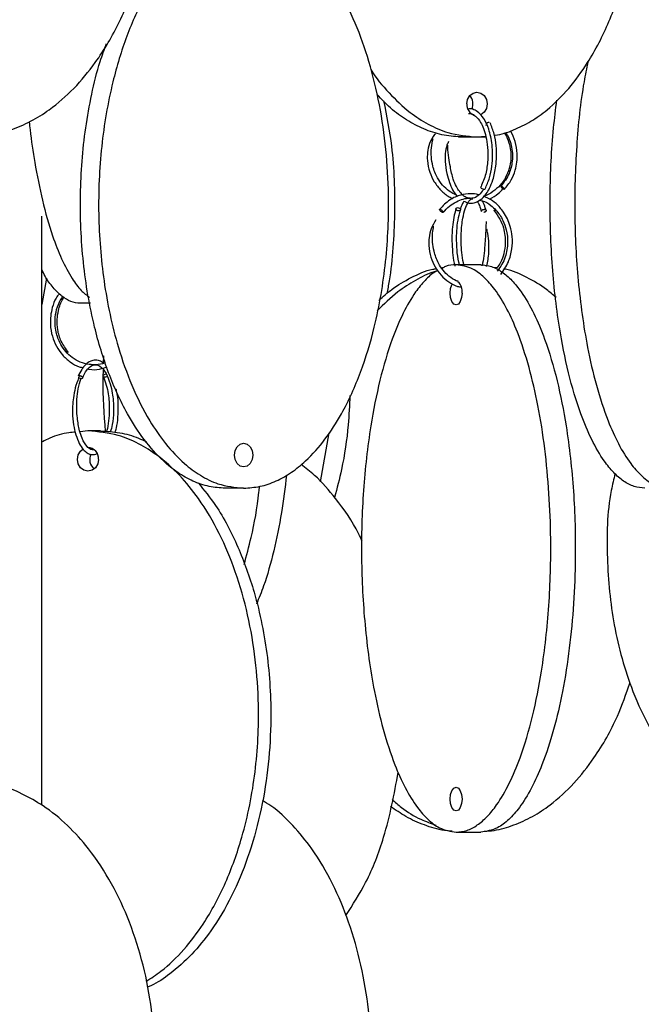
# Model space of a CAD drawing. Header units: millimetres. Extents: x 331 to 1634, y 417 to 1709.
# Tile 96 of 142: x 1520 to 1586, y 607 to 711. Entities that reach past the tile are written whole.
import ezdxf

# ---------------------------------------------------------------- set-up
doc = ezdxf.new("R2010")
doc.units = ezdxf.units.MM

msp = doc.modelspace()

# ---------------------------------------------------------------- linework, layer by layer
at = {"color": 7, "linetype": 'Continuous', "lineweight": 25}
for p, q in [((1566.57, 699.08), (1567.03, 699.08)), ((1567.03, 699.08), (1568.53, 699.08)), ((1568.53, 699.08), (1569.46, 699.17)), ((1568.53, 699.08), (1569.39, 699.08)), ((1522.54, 628.44), (1522.54, 690.7)), ((1564.79, 685.24), (1564.96, 685.26)), ((1568.93, 685.58), (1566.33, 685.58)), ((1570.65, 685.23), (1570.25, 685.29)), ((1523.03, 684.17), (1522.54, 681.38)), ((1527.69, 681.5), (1526.59, 681.5)), ((1529.05, 675.96), (1529.03, 675.18)), ((1527.42, 668), (1526.58, 667.92)), ((1528.73, 668), (1527.42, 668)), ((1552, 662.61), (1552.91, 667.81)), ((1543.87, 661.95), (1541.94, 661.95)), ((1566.33, 625.58), (1568.93, 625.58))]:
    msp.add_line(p, q, dxfattribs=at)
at = {"color": 7, "linetype": 'Continuous', "lineweight": 25, "flags": 128}
for points in [[(1567.45, 702.58), (1567.53, 703.06), (1567.76, 703.46), (1568.12, 703.73), (1568.53, 703.83), (1568.94, 703.73), (1569.3, 703.46), (1569.53, 703.06), (1569.61, 702.58), (1569.53, 702.1), (1569.3, 701.69), (1568.94, 701.42), (1568.93, 701.41)], [(1569.81, 700.61), (1569.72, 700.6), (1569.63, 700.56), (1569.55, 700.51), (1569.5, 700.44), (1569.48, 700.37), (1569.5, 700.31), (1569.51, 700.31)], [(1569.27, 693.54), (1569.18, 693.56), (1569.09, 693.6), (1569.01, 693.65), (1568.96, 693.72), (1568.95, 693.79), (1568.96, 693.84)], [(1571.41, 693.54), (1571.44, 693.56), (1571.43, 693.6), (1571.39, 693.65), (1571.34, 693.72), (1571.27, 693.79), (1571.19, 693.85), (1571.13, 693.88), (1571.08, 693.9), (1571.06, 693.88), (1571.07, 693.84), (1571.1, 693.78), (1571.16, 693.72), (1571.23, 693.65), (1571.3, 693.59), (1571.37, 693.55), (1571.41, 693.54)], [(1564.94, 691.1), (1564.93, 691.1), (1564.89, 691.11), (1564.82, 691.14), (1564.77, 691.17), (1564.7, 691.22), (1564.65, 691.27), (1564.6, 691.33), (1564.57, 691.37), (1564.57, 691.4), (1564.58, 691.43), (1564.61, 691.44), (1564.61, 691.44)], [(1566.49, 691.61), (1566.59, 691.6), (1566.67, 691.56), (1566.75, 691.51), (1566.79, 691.44), (1566.79, 691.37), (1566.76, 691.31), (1566.7, 691.27), (1566.61, 691.26), (1566.52, 691.27), (1566.43, 691.31), (1566.36, 691.37), (1566.31, 691.43), (1566.31, 691.5), (1566.34, 691.56), (1566.4, 691.6), (1566.49, 691.61)], [(1570.54, 691.33), (1570.52, 691.31), (1570.44, 691.27), (1570.39, 691.26), (1570.35, 691.27), (1570.34, 691.31), (1570.37, 691.37), (1570.42, 691.43), (1570.43, 691.44)], [(1566.96, 682.58), (1566.91, 682.1), (1566.77, 681.69), (1566.57, 681.42), (1566.33, 681.33), (1566.09, 681.42), (1565.89, 681.69), (1565.75, 682.1), (1565.71, 682.58), (1565.75, 683.06), (1565.89, 683.46), (1565.95, 683.56)], [(1529.44, 673.79), (1529.44, 673.79), (1529.37, 673.73), (1529.28, 673.69), (1529.19, 673.68), (1529.11, 673.69), (1529.05, 673.73), (1529.03, 673.79), (1529.04, 673.85), (1529.08, 673.92), (1529.16, 673.98), (1529.25, 674.02), (1529.34, 674.03), (1529.34, 674.03)], [(1544.83, 665.45), (1544.76, 664.97), (1544.55, 664.57), (1544.24, 664.29), (1543.87, 664.2), (1543.5, 664.29), (1543.19, 664.57), (1542.99, 664.97), (1542.91, 665.45), (1542.99, 665.93), (1543.19, 666.33), (1543.5, 666.6), (1543.87, 666.7), (1544.24, 666.6), (1544.55, 666.33), (1544.76, 665.93), (1544.83, 665.45)], [(1528.55, 665), (1528.46, 664.52), (1528.22, 664.11), (1527.86, 663.84), (1527.42, 663.75), (1526.99, 663.84), (1526.63, 664.11), (1526.38, 664.52), (1526.3, 665), (1526.38, 665.48), (1526.63, 665.88), (1526.9, 666.1)], [(1566.96, 629.08), (1566.91, 628.6), (1566.77, 628.19), (1566.57, 627.92), (1566.33, 627.83), (1566.09, 627.92), (1565.89, 628.19), (1565.75, 628.6), (1565.71, 629.08), (1565.75, 629.56), (1565.89, 629.96), (1566.09, 630.23), (1566.33, 630.33), (1566.57, 630.23), (1566.77, 629.96), (1566.91, 629.56), (1566.96, 629.08)]]:
    msp.add_lwpolyline(points, dxfattribs=at)
at = {"color": 7, "linetype": 'Continuous', "lineweight": 25}
for centre, radius, start, end in [((1566.74, 702.58), 1.37, 335.6652, 41.0418), ((1568.66, 702.51), 1.21, 176.9458, 251.1702), ((1569.29, 693.67), 0.133, 261.0685, 328.1559), ((1565.61, 682.76), 1.36, 352.2755, 47.8276), ((1527.36, 665.06), 1.19, 357.1734, 86.8624), ((1528.92, 665), 1.32, 155.1535, 230.3939)]:
    msp.add_arc(centre, radius, start, end, dxfattribs=at)
for points, knots in [([(1515.89, 699.16), (1516.29, 699.19), (1517.46, 699.26), (1519.31, 699.79), (1521.4, 700.7), (1523.67, 702.12), (1526.01, 704.18), (1528.57, 707.28), (1530.89, 711.27), (1532.98, 716.64), (1534.37, 722.97), (1534.76, 730.08), (1534.17, 736.05), (1533.1, 740.74), (1531.89, 744.45), (1530.16, 748.26), (1527.97, 751.68), (1525.53, 754.44), (1523.2, 756.38), (1520.78, 757.77), (1518.37, 758.74), (1516.64, 758.89), (1515.76, 758.96)], [0, 0, 0, 0, 0.015924, 0.045785, 0.075279, 0.105407, 0.15031, 0.196484, 0.261942, 0.329209, 0.419541, 0.512458, 0.604141, 0.651383, 0.698614, 0.755583, 0.813721, 0.855956, 0.899188, 0.931785, 0.965235, 1, 1, 1, 1]), ([(1570.37, 699.26), (1570.4, 699.26), (1571.1, 699.32), (1572.41, 699.8), (1574.25, 700.69), (1576.25, 702.12), (1578.3, 704.18), (1580.56, 707.28), (1582.6, 711.27), (1584.44, 716.64), (1585.66, 722.97), (1586, 730.08), (1585.48, 736.05), (1584.54, 740.74), (1583.47, 744.45), (1581.95, 748.26), (1580.03, 751.68), (1577.89, 754.44), (1575.83, 756.39), (1573.7, 757.76), (1571.9, 758.63), (1570.71, 758.76), (1570.26, 758.81)], [0, 0, 0, 0, 0.001508, 0.032265, 0.062645, 0.093678, 0.139931, 0.187492, 0.254916, 0.324204, 0.417249, 0.512958, 0.607395, 0.656057, 0.704707, 0.763387, 0.823271, 0.866775, 0.911306, 0.944882, 0.979337, 1, 1, 1, 1]), ([(1543.87, 721.95), (1543.3, 721.91), (1542.13, 721.84), (1540.43, 721.24), (1538.81, 720.33), (1537.05, 718.91), (1535.22, 716.85), (1533.23, 713.75), (1531.42, 709.76), (1529.8, 704.39), (1528.72, 698.05), (1528.41, 690.95), (1528.88, 684.97), (1529.71, 680.29), (1530.65, 676.58), (1532, 672.77), (1533.7, 669.35), (1535.59, 666.58), (1537.41, 664.64), (1539.29, 663.25), (1541.38, 662.2), (1542.96, 662.04), (1543.87, 661.95)], [0, 0, 0, 0, 0.0283366, 0.0574822, 0.0862709, 0.1156779, 0.1595069, 0.2045759, 0.2684674, 0.334125, 0.422295, 0.5129888, 0.6024773, 0.6485894, 0.6946904, 0.7502957, 0.8070425, 0.8482669, 0.8904642, 0.9222811, 0.9549312, 1, 1, 1, 1]), ([(1543.87, 661.95), (1544.45, 661.99), (1545.62, 662.07), (1547.32, 662.66), (1548.94, 663.58), (1550.71, 665.01), (1552.52, 667.06), (1554.53, 670.18), (1556.32, 674.16), (1557.95, 679.56), (1559.02, 685.88), (1559.29, 692.22), (1558.97, 697.78), (1558.29, 702.51), (1557.21, 706.99), (1555.74, 711.15), (1554.03, 714.57), (1552.14, 717.32), (1550.32, 719.28), (1548.44, 720.63), (1546.98, 721.45), (1546.07, 721.58), (1545.81, 721.61)], [0, 0, 0, 0, 0.029689, 0.05939, 0.089444, 0.11952, 0.16541, 0.211374, 0.27825, 0.345233, 0.437607, 0.53005, 0.592609, 0.655344, 0.717829, 0.775912, 0.83392, 0.877049, 0.920116, 0.953437, 0.986724, 1, 1, 1, 1]), ([(1541.94, 661.95), (1541.37, 661.99), (1540.2, 662.06), (1538.51, 662.65), (1536.88, 663.57), (1535.12, 664.99), (1533.3, 667.05), (1531.3, 670.15), (1529.5, 674.14), (1527.87, 679.51), (1526.79, 685.85), (1526.49, 692.95), (1526.94, 698.93), (1527.79, 703.6), (1528.51, 706.61), (1529.15, 708.34), (1529.39, 708.98)], [0, 0, 0, 0, 0.039281, 0.079683, 0.119591, 0.160356, 0.221112, 0.283588, 0.372156, 0.463172, 0.585396, 0.711118, 0.835169, 0.89909, 0.962997, 1, 1, 1, 1]), ([(1580.26, 707.03), (1580.12, 706.33), (1579.52, 703.47), (1578.99, 698.04), (1578.77, 690.95), (1579.08, 684.97), (1579.62, 680.29), (1580.23, 676.58), (1581.11, 672.77), (1582.22, 669.35), (1583.46, 666.58), (1584.64, 664.64), (1585.87, 663.25), (1587.23, 662.2), (1588.26, 662.04), (1588.86, 661.95)], [0, 0, 0, 0, 0.0414453, 0.1683698, 0.2989273, 0.4277497, 0.4941299, 0.5604942, 0.6405404, 0.7222297, 0.7815739, 0.8423187, 0.8881204, 0.9351215, 1, 1, 1, 1]), ([(1557.31, 706.23), (1557.31, 706.22), (1557.84, 705.3), (1559.21, 703.73), (1561.24, 701.75), (1563.36, 700.38), (1565.72, 699.33), (1567.5, 699.17), (1568.53, 699.08)], [0, 0, 0, 0, 0.000864, 0.217, 0.432826, 0.599811, 0.766628, 1, 1, 1, 1]), ([(1567.03, 699.08), (1566.37, 699.12), (1565.06, 699.19), (1563.13, 699.79), (1561.3, 700.71), (1559.52, 701.94), (1558.48, 703.05), (1557.94, 703.62)], [0, 0, 0, 0, 0.194244, 0.388568, 0.585199, 0.781976, 1, 1, 1, 1]), ([(1558.66, 702.91), (1558.97, 701.32), (1559.75, 697.39), (1559.91, 690.95), (1559.6, 685.72), (1559.09, 682.97), (1559.01, 682.53)], [0, 0, 0, 0, 0.240012, 0.589052, 0.933453, 1, 1, 1, 1]), ([(1586.26, 661.95), (1585.89, 661.99), (1585.13, 662.06), (1584.02, 662.65), (1582.96, 663.57), (1581.81, 664.99), (1580.62, 667.05), (1579.32, 670.15), (1578.14, 674.14), (1577.08, 679.51), (1576.37, 685.85), (1576.18, 692.95), (1576.45, 698.73), (1576.85, 702), (1576.97, 702.98)], [0, 0, 0, 0, 0.044228, 0.089718, 0.134652, 0.18055, 0.248958, 0.319302, 0.419024, 0.521502, 0.659118, 0.800673, 0.940347, 1, 1, 1, 1]), ([(1569.4, 693.6), (1569.56, 693.97), (1569.88, 694.69), (1570.12, 695.95), (1570.2, 697.15), (1570.13, 698.51), (1569.85, 699.83), (1569.37, 700.89), (1568.87, 701.55), (1568.35, 701.92), (1567.92, 702.09), (1567.67, 702.05), (1567.58, 702.04)], [0, 0, 0, 0, 0.122387, 0.234454, 0.336283, 0.427908, 0.580092, 0.696893, 0.789993, 0.879002, 0.955614, 1, 1, 1, 1]), ([(1521.22, 700.68), (1521.24, 700.4), (1521.39, 698.94), (1521.82, 696.13), (1522.57, 692.31), (1523.54, 688.9), (1524.61, 686.13), (1525.64, 684.21), (1526.64, 682.84), (1527.29, 682.35), (1527.58, 682.12)], [0, 0, 0, 0, 0.034238, 0.182238, 0.360751, 0.542927, 0.675272, 0.81074, 0.912883, 1, 1, 1, 1]), ([(1567.63, 701.56), (1567.73, 701.56), (1567.98, 701.56), (1568.43, 701.29), (1568.87, 700.75), (1569.24, 699.97), (1569.51, 699.09), (1569.69, 697.95), (1569.7, 696.58), (1569.49, 695.09), (1569.14, 694.27), (1568.96, 693.83)], [0, 0, 0, 0, 0.067432, 0.16515, 0.29178, 0.375249, 0.472587, 0.583802, 0.708847, 0.847615, 1, 1, 1, 1]), ([(1567.12, 692.31), (1567.3, 692.22), (1567.73, 692.01), (1568.41, 692.12), (1569.2, 692.61), (1569.8, 693.45), (1570.28, 694.65), (1570.53, 695.81), (1570.62, 697.05), (1570.58, 698.22), (1570.37, 699.47), (1570.08, 700.19), (1569.93, 700.56)], [0, 0, 0, 0, 0.078237, 0.183795, 0.278094, 0.414687, 0.498634, 0.619759, 0.697632, 0.786949, 0.887721, 1, 1, 1, 1]), ([(1571.53, 699.58), (1571.6, 699.48), (1571.86, 699.12), (1572.1, 698.44), (1572.3, 697.51), (1572.29, 696.42), (1571.97, 695.09), (1571.39, 694.31), (1571.07, 693.89)], [0, 0, 0, 0, 0.062814, 0.215925, 0.347206, 0.521791, 0.739448, 1, 1, 1, 1]), ([(1571.43, 693.55), (1571.69, 693.87), (1572.17, 694.47), (1572.69, 695.75), (1572.87, 697.17), (1572.6, 698.56), (1572.3, 699.38), (1572.06, 699.71), (1572.04, 699.73)], [0, 0, 0, 0, 0.188607, 0.354669, 0.618104, 0.813068, 0.986636, 1, 1, 1, 1]), ([(1564.15, 699.43), (1564.12, 699.4), (1563.84, 699.13), (1563.5, 698.43), (1563.28, 697.48), (1563.27, 696.45), (1563.49, 695.39), (1563.99, 694.32), (1564.69, 693.44), (1565.38, 692.83), (1565.86, 692.63), (1565.99, 692.57)], [0, 0, 0, 0, 0.01625, 0.149557, 0.26753, 0.368957, 0.523292, 0.660127, 0.800368, 0.943042, 1, 1, 1, 1]), ([(1566.37, 692.92), (1566.1, 693.05), (1565.56, 693.32), (1564.88, 693.97), (1564.26, 694.84), (1563.75, 696.17), (1563.63, 697.64), (1563.83, 698.59), (1563.9, 698.92)], [0, 0, 0, 0, 0.134167, 0.270029, 0.402027, 0.591969, 0.8597, 1, 1, 1, 1]), ([(1565.51, 698.59), (1565.46, 698.47), (1565.29, 698.08), (1565.15, 697.37), (1565.15, 696.34), (1565.32, 695.27), (1565.69, 694.02), (1566.1, 693.15), (1566.46, 692.83), (1566.5, 692.8)], [0, 0, 0, 0, 0.061833, 0.202205, 0.326172, 0.518957, 0.677227, 0.963204, 1, 1, 1, 1]), ([(1571.39, 699.54), (1571.43, 699.49), (1571.67, 699.17), (1572, 698.28), (1572.19, 697.02), (1571.98, 695.76), (1571.58, 694.78), (1571, 693.94), (1570.23, 693.28), (1569.61, 692.89), (1569.24, 692.81), (1569.19, 692.8)], [0, 0, 0, 0, 0.024242, 0.144271, 0.339389, 0.477524, 0.600086, 0.725588, 0.853191, 0.980828, 1, 1, 1, 1]), ([(1567.83, 692.62), (1567.73, 692.62), (1567.45, 692.61), (1566.95, 692.96), (1566.41, 693.65), (1565.96, 694.73), (1565.74, 695.76), (1565.55, 696.92), (1565.43, 697.72), (1565.45, 698.15), (1565.45, 698.21)], [0, 0, 0, 0, 0.077444, 0.216, 0.414867, 0.538014, 0.718344, 0.836411, 0.974327, 1, 1, 1, 1]), ([(1569.18, 693.49), (1569.15, 693.44), (1568.99, 693.16), (1568.64, 692.85), (1568.25, 692.59), (1568.01, 692.61), (1567.96, 692.62)], [0, 0, 0, 0, 0.082128, 0.455177, 0.867845, 1, 1, 1, 1]), ([(1569.86, 692.51), (1570.18, 692.69), (1570.71, 692.98), (1571.12, 693.43), (1571.28, 693.61)], [0, 0, 0, 0, 0.606375, 1, 1, 1, 1]), ([(1568.74, 692.97), (1568.72, 692.97), (1568.44, 693.08), (1567.78, 693.1), (1566.76, 692.98), (1565.58, 692.47), (1564.93, 691.79), (1564.57, 691.43)], [0, 0, 0, 0, 0.01065, 0.195443, 0.422121, 0.690493, 1, 1, 1, 1]), ([(1564.96, 691.11), (1565.17, 691.35), (1565.59, 691.8), (1566.54, 692.36), (1567.35, 692.67), (1567.87, 692.57), (1567.9, 692.56)], [0, 0, 0, 0, 0.266517, 0.517782, 0.973172, 1, 1, 1, 1]), ([(1567.14, 692.3), (1567.04, 692.13), (1566.88, 691.87), (1566.79, 691.49), (1566.76, 691.36)], [0, 0, 0, 0, 0.670469, 1, 1, 1, 1]), ([(1567.18, 685.48), (1567.15, 685.58), (1567.04, 685.98), (1566.92, 686.82), (1566.84, 687.89), (1566.86, 689.15), (1567, 690.42), (1567.28, 691.51), (1567.61, 692.22), (1567.89, 692.56), (1568.05, 692.54), (1568.11, 692.53)], [0, 0, 0, 0, 0.039425, 0.155163, 0.262669, 0.361837, 0.531748, 0.661443, 0.782849, 0.924706, 1, 1, 1, 1]), ([(1568.78, 692.4), (1568.88, 692.39), (1569.32, 692.32), (1569.92, 691.92), (1570.68, 691.25), (1571.27, 690.37), (1571.69, 689.2), (1571.84, 687.86), (1571.63, 686.6), (1571.19, 685.58), (1570.84, 685.12), (1570.66, 684.88)], [0, 0, 0, 0, 0.039208, 0.160068, 0.244603, 0.389851, 0.502573, 0.641757, 0.807285, 0.900331, 1, 1, 1, 1]), ([(1569.47, 691.4), (1569.39, 691.65), (1569.27, 692.02), (1569.11, 692.27), (1569.06, 692.35)], [0, 0, 0, 0, 0.6750113, 1, 1, 1, 1]), ([(1571.04, 684.55), (1571.34, 684.98), (1571.9, 685.78), (1572.26, 687.2), (1572.3, 688.49), (1572.04, 689.83), (1571.47, 691.07), (1570.62, 692.01), (1569.88, 692.57), (1569.4, 692.73), (1569.22, 692.79)], [0, 0, 0, 0, 0.160661, 0.304222, 0.430731, 0.540159, 0.707507, 0.834203, 0.937744, 1, 1, 1, 1]), ([(1564.61, 691.44), (1564.62, 691.43), (1564.65, 691.43), (1564.71, 691.4), (1564.77, 691.37), (1564.83, 691.32), (1564.89, 691.26), (1564.94, 691.21), (1564.96, 691.17), (1564.96, 691.16), (1564.96, 691.16)], [0, 0, 0, 0, 0.125655, 0.284594, 0.410241, 0.5488, 0.694851, 0.840902, 0.979461, 1, 1, 1, 1]), ([(1566.31, 691.5), (1566.23, 691.2), (1566.07, 690.61), (1565.9, 689.36), (1565.86, 687.97), (1565.98, 686.6), (1566.09, 685.79), (1566.2, 685.46), (1566.2, 685.44)], [0, 0, 0, 0, 0.180963, 0.347746, 0.617332, 0.807605, 0.98598, 1, 1, 1, 1]), ([(1566.7, 685.51), (1566.67, 685.62), (1566.54, 686.1), (1566.42, 687.01), (1566.37, 688.15), (1566.39, 689.21), (1566.52, 690.35), (1566.69, 691), (1566.78, 691.34)], [0, 0, 0, 0, 0.063891, 0.289764, 0.435344, 0.60234, 0.790604, 1, 1, 1, 1]), ([(1568.55, 692.26), (1568.56, 692.25), (1568.64, 692.17), (1568.8, 691.83), (1568.94, 691.42), (1569.01, 691.19)], [0, 0, 0, 0, 0.051309, 0.48492, 1, 1, 1, 1]), ([(1569.02, 691.19), (1569.01, 691.2), (1569, 691.22), (1569.01, 691.27), (1569.04, 691.33), (1569.1, 691.37), (1569.16, 691.41), (1569.24, 691.43), (1569.29, 691.43), (1569.31, 691.44)], [0, 0, 0, 0, 0.076117, 0.23658, 0.397043, 0.549276, 0.687321, 0.861945, 1, 1, 1, 1]), ([(1569.31, 691.44), (1569.34, 691.43), (1569.39, 691.43), (1569.44, 691.4), (1569.48, 691.37), (1569.5, 691.32), (1569.49, 691.26), (1569.46, 691.21), (1569.41, 691.16), (1569.34, 691.13), (1569.29, 691.11), (1569.26, 691.11)], [0, 0, 0, 0, 0.099407, 0.225145, 0.324546, 0.434162, 0.549704, 0.665246, 0.774862, 0.874262, 1, 1, 1, 1]), ([(1570.36, 691.27), (1570.57, 690.98), (1570.98, 690.45), (1571.43, 689.29), (1571.59, 688.02), (1571.4, 686.77), (1571.09, 685.86), (1570.78, 685.42), (1570.65, 685.23)], [0, 0, 0, 0, 0.1690065, 0.319652, 0.5646106, 0.7380513, 0.8919059, 1, 1, 1, 1]), ([(1564.19, 690.31), (1564.01, 690.01), (1563.64, 689.44), (1563.45, 688.48), (1563.42, 687.46), (1563.62, 686.4), (1564.07, 685.33), (1564.71, 684.43), (1565.53, 683.73), (1566.27, 683.31), (1566.73, 683.23), (1566.86, 683.21)], [0, 0, 0, 0, 0.1157008, 0.2213473, 0.3120924, 0.4499496, 0.5721168, 0.6973865, 0.8249006, 0.9526218, 1, 1, 1, 1]), ([(1566.53, 683.82), (1566.47, 683.84), (1566.12, 683.94), (1565.57, 684.33), (1564.93, 684.96), (1564.36, 685.84), (1563.89, 687.17), (1563.77, 688.55), (1563.91, 689.42), (1563.95, 689.66)], [0, 0, 0, 0, 0.030951, 0.174795, 0.310003, 0.441412, 0.630429, 0.896365, 1, 1, 1, 1]), ([(1569.49, 690.15), (1569.49, 689.9), (1569.47, 689.1), (1569.34, 687.47), (1569.24, 686.06), (1569.05, 685.48), (1569.05, 685.46)], [0, 0, 0, 0, 0.1669412, 0.5209927, 0.9800597, 1, 1, 1, 1]), ([(1569.54, 685.39), (1569.54, 685.41), (1569.67, 685.82), (1569.8, 686.69), (1569.81, 687.86), (1569.71, 688.7), (1569.61, 689.18), (1569.58, 689.32)], [0, 0, 0, 0, 0.018788, 0.387292, 0.621682, 0.885433, 1, 1, 1, 1]), ([(1526.59, 681.5), (1526.27, 681.53), (1525.61, 681.61), (1524.65, 682.2), (1523.73, 683.13), (1523.01, 684.08), (1522.65, 684.83), (1522.54, 685.06)], [0, 0, 0, 0, 0.2198254, 0.4459274, 0.6692602, 0.8973903, 1, 1, 1, 1]), ([(1558.17, 681.81), (1558.61, 682.21), (1559.65, 683.17), (1561.58, 684.23), (1563.18, 685.02), (1564.12, 685.14), (1564.24, 685.16)], [0, 0, 0, 0, 0.249925, 0.592442, 0.943929, 1, 1, 1, 1]), ([(1566.33, 685.58), (1565.95, 685.56), (1565.44, 685.54), (1564.95, 685.26), (1564.82, 685.19)], [0, 0, 0, 0, 0.73399, 1, 1, 1, 1]), ([(1566.33, 625.58), (1566.71, 625.62), (1567.47, 625.69), (1568.58, 626.29), (1569.64, 627.21), (1570.8, 628.63), (1571.98, 630.69), (1573.29, 633.81), (1574.46, 637.79), (1575.52, 643.19), (1576.22, 649.51), (1576.4, 655.85), (1576.18, 661.41), (1575.74, 666.14), (1575.04, 670.62), (1574.08, 674.77), (1572.96, 678.2), (1571.73, 680.95), (1570.54, 682.9), (1569.31, 684.28), (1567.95, 685.33), (1566.93, 685.49), (1566.33, 685.58)], [0, 0, 0, 0, 0.028732, 0.057477, 0.086562, 0.11567, 0.160081, 0.204563, 0.269285, 0.33411, 0.423508, 0.512972, 0.573515, 0.634229, 0.694701, 0.750912, 0.807051, 0.84879, 0.89047, 0.922717, 0.954932, 1, 1, 1, 1]), ([(1568.93, 685.58), (1569.31, 685.54), (1570.07, 685.46), (1571.18, 684.87), (1572.24, 683.95), (1573.39, 682.52), (1574.58, 680.47), (1575.88, 677.35), (1577.06, 673.36), (1578.12, 667.97), (1578.82, 661.65), (1578.99, 655.31), (1578.78, 649.75), (1578.34, 645.02), (1577.63, 640.54), (1576.68, 636.38), (1575.56, 632.95), (1574.32, 630.2), (1573.14, 628.26), (1571.91, 626.88), (1570.55, 625.83), (1569.53, 625.67), (1568.93, 625.58)], [0, 0, 0, 0, 0.0287324, 0.0574768, 0.0865624, 0.1156695, 0.160081, 0.2045635, 0.2692848, 0.3341101, 0.4235075, 0.5129719, 0.5735152, 0.6342289, 0.6947006, 0.750912, 0.8070511, 0.8487904, 0.8904698, 0.9227172, 0.9549322, 1, 1, 1, 1]), ([(1576.89, 682.1), (1576.56, 682.4), (1575.62, 683.25), (1573.8, 684.23), (1572.28, 685), (1571.44, 685.12), (1571.39, 685.13)], [0, 0, 0, 0, 0.207773, 0.591869, 0.975579, 1, 1, 1, 1]), ([(1564.38, 684.97), (1564.29, 684.92), (1563.82, 684.69), (1563.03, 683.94), (1561.87, 682.54), (1560.69, 680.48), (1559.39, 677.38), (1558.21, 673.38), (1557.15, 668.02), (1556.44, 661.68), (1556.24, 654.58), (1556.55, 648.6), (1557.09, 643.92), (1557.7, 640.21), (1558.58, 636.4), (1559.69, 632.98), (1560.93, 630.21), (1562.11, 628.27), (1563.34, 626.88), (1564.7, 625.83), (1565.73, 625.67), (1566.33, 625.58)], [0, 0, 0, 0, 0.007933, 0.038235, 0.069188, 0.115321, 0.16276, 0.23001, 0.299119, 0.391925, 0.487386, 0.581579, 0.630115, 0.67864, 0.737169, 0.796899, 0.84029, 0.884706, 0.918195, 0.952562, 1, 1, 1, 1]), ([(1564.19, 684.87), (1564.13, 684.85), (1563.37, 684.65), (1562.01, 683.93), (1559.93, 682.63), (1558.69, 681.4), (1557.98, 680.7)], [0, 0, 0, 0, 0.025535, 0.315052, 0.610788, 1, 1, 1, 1]), ([(1524.39, 682.52), (1524.27, 682.37), (1523.95, 681.93), (1523.54, 680.84), (1523.37, 679.44), (1523.6, 678.04), (1524.05, 676.95), (1524.69, 676.02), (1525.52, 675.28), (1526.28, 674.82), (1526.77, 674.71), (1526.9, 674.69)], [0, 0, 0, 0, 0.060987, 0.173074, 0.355173, 0.484065, 0.598482, 0.715751, 0.835113, 0.954623, 1, 1, 1, 1]), ([(1529.28, 675.23), (1529.25, 675.21), (1528.93, 675.06), (1528.24, 674.98), (1527.29, 675.03), (1526.37, 675.34), (1525.57, 675.87), (1524.91, 676.55), (1524.34, 677.46), (1524.01, 678.48), (1523.91, 679.58), (1524.02, 680.61), (1524.3, 681.53), (1524.64, 682.01), (1524.77, 682.19)], [0, 0, 0, 0, 0.009719, 0.102802, 0.195883, 0.288982, 0.380256, 0.46603, 0.549395, 0.669361, 0.747641, 0.837975, 0.940318, 1, 1, 1, 1]), ([(1525.37, 676.31), (1525.09, 676.69), (1524.55, 677.39), (1524.19, 678.64), (1524.13, 679.76), (1524.3, 680.87), (1524.57, 681.67), (1524.87, 682.06), (1524.91, 682.11)], [0, 0, 0, 0, 0.230122, 0.432871, 0.608165, 0.755843, 0.968025, 1, 1, 1, 1]), ([(1529.05, 675.16), (1529.02, 675.19), (1528.85, 675.35), (1528.46, 675.49), (1527.86, 675.52), (1527.25, 675.14), (1526.73, 674.52), (1526.5, 674.04), (1526.38, 673.78)], [0, 0, 0, 0, 0.037728, 0.187601, 0.398561, 0.669834, 0.828058, 1, 1, 1, 1]), ([(1526.84, 673.59), (1526.99, 673.89), (1527.24, 674.43), (1527.73, 674.9), (1528.2, 675.05), (1528.76, 674.86), (1529.33, 674.2), (1529.76, 673.13), (1529.99, 672.09), (1530.11, 671.1), (1530.14, 669.96), (1530.05, 668.78), (1529.86, 668.15), (1529.78, 667.9)], [0, 0, 0, 0, 0.100796, 0.180785, 0.280439, 0.365824, 0.494788, 0.605253, 0.68496, 0.74482, 0.827122, 0.931682, 1, 1, 1, 1]), ([(1527.43, 674.56), (1527.47, 674.55), (1527.86, 674.44), (1528.57, 674.49), (1529.18, 674.69), (1529.45, 674.77)], [0, 0, 0, 0, 0.063188, 0.587246, 1, 1, 1, 1]), ([(1526.54, 673.86), (1526.4, 673.52), (1526.14, 672.88), (1525.84, 671.53), (1525.74, 670.08), (1525.88, 668.67), (1526.13, 667.56), (1526.48, 666.68), (1526.89, 666.05), (1527.35, 665.65), (1527.85, 665.44), (1528.2, 665.54), (1528.39, 665.6)], [0, 0, 0, 0, 0.103487, 0.195669, 0.344914, 0.451659, 0.549146, 0.649116, 0.74031, 0.817244, 0.903841, 1, 1, 1, 1]), ([(1526.84, 673.59), (1526.84, 673.59), (1526.84, 673.57), (1526.81, 673.55), (1526.76, 673.52), (1526.69, 673.52), (1526.62, 673.53), (1526.57, 673.54), (1526.54, 673.56)], [0, 0, 0, 0, 0.0139851, 0.1922853, 0.4178295, 0.5961427, 0.7744558, 1, 1, 1, 1]), ([(1529.02, 674.44), (1529.01, 674.11), (1528.94, 671.94), (1529.1, 669.78), (1529.24, 667.95)], [0, 0, 0, 0, 0.153477, 1, 1, 1, 1]), ([(1529.05, 673.73), (1529.16, 673.45), (1529.37, 672.91), (1529.61, 671.73), (1529.71, 670.4), (1529.62, 669.08), (1529.5, 668.28), (1529.39, 667.97), (1529.38, 667.94)], [0, 0, 0, 0, 0.178923, 0.339746, 0.605336, 0.79931, 0.978715, 1, 1, 1, 1]), ([(1528.12, 666.02), (1527.98, 666.01), (1527.7, 666), (1527.27, 666.35), (1526.84, 667.05), (1526.49, 668.12), (1526.3, 669.2), (1526.22, 670.34), (1526.24, 671.39), (1526.38, 672.52), (1526.58, 673.18), (1526.68, 673.52)], [0, 0, 0, 0, 0.1068175, 0.212378, 0.3640339, 0.4578883, 0.5924032, 0.6772864, 0.773517, 0.8810552, 1, 1, 1, 1]), ([(1530.29, 667.85), (1530.34, 668), (1530.49, 668.47), (1530.62, 669.52), (1530.63, 670.85), (1530.56, 671.9), (1530.42, 672.36), (1530.41, 672.42)], [0, 0, 0, 0, 0.119906, 0.369325, 0.661988, 0.959106, 1, 1, 1, 1]), ([(1555.1, 671.76), (1555.05, 670.73), (1554.93, 668.09), (1554.4, 664.45), (1553.74, 661.95), (1553.48, 660.97)], [0, 0, 0, 0, 0.282032, 0.718226, 1, 1, 1, 1]), ([(1526.09, 667.87), (1525.86, 667.86), (1524.94, 667.79), (1523.76, 667.44), (1522.87, 666.99), (1522.61, 666.86)], [0, 0, 0, 0, 0.188483, 0.76421, 1, 1, 1, 1]), ([(1533.56, 609.81), (1534.1, 610.15), (1535.54, 611.09), (1537.6, 613.12), (1539.96, 616.23), (1542.07, 620.21), (1543.99, 625.61), (1545.25, 631.93), (1545.56, 638.27), (1545.18, 643.83), (1544.38, 648.56), (1543.11, 653.04), (1541.38, 657.19), (1539.37, 660.62), (1537.15, 663.37), (1535, 665.32), (1532.8, 666.7), (1530.35, 667.75), (1528.5, 667.91), (1527.42, 668)], [0, 0, 0, 0, 0.028338, 0.077135, 0.12601, 0.197123, 0.26835, 0.366576, 0.464876, 0.531398, 0.598107, 0.664551, 0.726313, 0.787997, 0.833858, 0.879653, 0.915085, 0.950481, 1, 1, 1, 1]), ([(1528.73, 668), (1529.41, 667.96), (1530.78, 667.87), (1532.42, 667.43), (1533.32, 666.98), (1533.59, 666.84)], [0, 0, 0, 0, 0.409051, 0.818273, 1, 1, 1, 1]), ([(1556.39, 656.37), (1556.27, 656.63), (1555.54, 658.24), (1553.86, 660.59), (1551.79, 663.04), (1550.43, 664.08), (1549.95, 664.45)], [0, 0, 0, 0, 0.081524, 0.508365, 0.82572, 1, 1, 1, 1]), ([(1548.41, 663.34), (1548.24, 662), (1547.9, 659.23), (1547.08, 655.29), (1546.19, 652.02), (1545.49, 650.32), (1545.23, 649.7)], [0, 0, 0, 0, 0.266273, 0.550819, 0.834999, 1, 1, 1, 1]), ([(1583.12, 663.49), (1582.98, 662.9), (1582.28, 659.98), (1582.18, 654.56), (1582.72, 648.6), (1583.81, 643.92), (1585.04, 640.21), (1586.8, 636.4), (1589.02, 632.98), (1591.5, 630.21), (1593.87, 628.29), (1596.08, 626.97), (1597.45, 626.51), (1598.02, 626.32)], [0, 0, 0, 0, 0.041886, 0.208135, 0.372174, 0.456701, 0.541207, 0.643136, 0.747157, 0.822724, 0.900075, 0.958398, 1, 1, 1, 1]), ([(1539.07, 662.52), (1539.7, 661.74), (1541.35, 659.68), (1543.36, 655.77), (1545.29, 650.39), (1546.55, 644.07), (1546.86, 637.73), (1546.48, 632.17), (1545.68, 627.44), (1544.41, 622.96), (1542.69, 618.8), (1540.67, 615.38), (1538.45, 612.61), (1536.3, 610.71), (1534.67, 609.58), (1533.81, 609.24), (1533.68, 609.19)], [0, 0, 0, 0, 0.051798, 0.13656, 0.221457, 0.338535, 0.455701, 0.534991, 0.614504, 0.6937, 0.767316, 0.840838, 0.895502, 0.950086, 0.992319, 1, 1, 1, 1]), ([(1543.92, 653.89), (1544.18, 654.83), (1544.83, 657.22), (1545.35, 660.05), (1545.53, 661.93), (1545.55, 662.14)], [0, 0, 0, 0, 0.365192, 0.929642, 1, 1, 1, 1]), ([(1569.3, 625.68), (1569.65, 625.7), (1570.71, 625.77), (1572.44, 626.3), (1574.43, 627.2), (1576.6, 628.64), (1578.83, 630.69), (1581.27, 633.81), (1583.33, 637.4), (1584.29, 640.21), (1584.71, 641.41)], [0, 0, 0, 0, 0.04635, 0.14122, 0.237216, 0.333283, 0.479862, 0.626675, 0.840286, 1, 1, 1, 1]), ([(1554.67, 616.77), (1555.41, 617.92), (1557.06, 620.51), (1559.03, 625.61), (1559.78, 629.6), (1560.22, 631.92)], [0, 0, 0, 0, 0.250655, 0.566503, 1, 1, 1, 1]), ([(1514.52, 570.97), (1515.27, 571.01), (1516.79, 571.09), (1519.02, 571.68), (1521.13, 572.6), (1523.44, 574.03), (1525.81, 576.08), (1528.42, 579.21), (1530.77, 583.19), (1532.9, 588.58), (1534.3, 594.9), (1534.65, 601.24), (1534.22, 606.8), (1533.34, 611.53), (1531.93, 616.01), (1530.01, 620.17), (1527.78, 623.6), (1525.31, 626.34), (1522.93, 628.31), (1520.47, 629.63), (1518.87, 630.39), (1517.99, 630.51), (1517.96, 630.51)], [0, 0, 0, 0, 0.030051, 0.060114, 0.090535, 0.120978, 0.167427, 0.213951, 0.281642, 0.349442, 0.442942, 0.536512, 0.599833, 0.663333, 0.72658, 0.785371, 0.844086, 0.887741, 0.931333, 0.96506, 0.998753, 1, 1, 1, 1]), ([(1539.39, 570.97), (1540.08, 571.01), (1541.45, 571.09), (1543.45, 571.68), (1545.36, 572.6), (1547.44, 574.03), (1549.57, 576.08), (1551.93, 579.21), (1554.04, 583.19), (1555.96, 588.58), (1557.22, 594.9), (1557.53, 601.24), (1557.15, 606.8), (1556.35, 611.53), (1555.08, 616.01), (1553.35, 620.17), (1551.35, 623.6), (1549.11, 626.33), (1547.33, 628.04), (1546.15, 628.74), (1545.85, 628.93)], [0, 0, 0, 0, 0.031751, 0.063515, 0.095656, 0.127821, 0.176898, 0.226054, 0.297575, 0.36921, 0.467999, 0.566862, 0.633766, 0.700858, 0.767683, 0.829799, 0.891836, 0.93796, 0.984018, 1, 1, 1, 1]), ([(1559.57, 629.03), (1559.89, 628.74), (1560.81, 627.91), (1562.37, 626.98), (1563.66, 626.52), (1564.19, 626.32)], [0, 0, 0, 0, 0.236293, 0.682042, 1, 1, 1, 1]), ([(1565.9, 625.69), (1565.63, 625.71), (1564.63, 625.78), (1562.97, 626.3), (1561.06, 627.14), (1559.93, 627.93), (1559.4, 628.29)], [0, 0, 0, 0, 0.11661, 0.42563, 0.730865, 1, 1, 1, 1])]:
    msp.add_open_spline(points, degree=3, knots=knots, dxfattribs=at)
at = {"color": 1, "linetype": 'Continuous', "lineweight": 25}
for points, knots in [([(1564.96, 691.16), (1564.97, 691.15), (1564.97, 691.13), (1564.96, 691.12), (1564.96, 691.11)], [0, 0, 0, 0, 0.443997, 1, 1, 1, 1]), ([(1526.53, 673.86), (1526.55, 673.85), (1526.6, 673.85), (1526.68, 673.82), (1526.75, 673.79), (1526.8, 673.74), (1526.84, 673.68), (1526.86, 673.63), (1526.85, 673.6), (1526.84, 673.59)], [0, 0, 0, 0, 0.129594, 0.293515, 0.4231, 0.566003, 0.716632, 0.867261, 1, 1, 1, 1])]:
    msp.add_open_spline(points, degree=3, knots=knots, dxfattribs=at)

doc.saveas('drawing.dxf')
